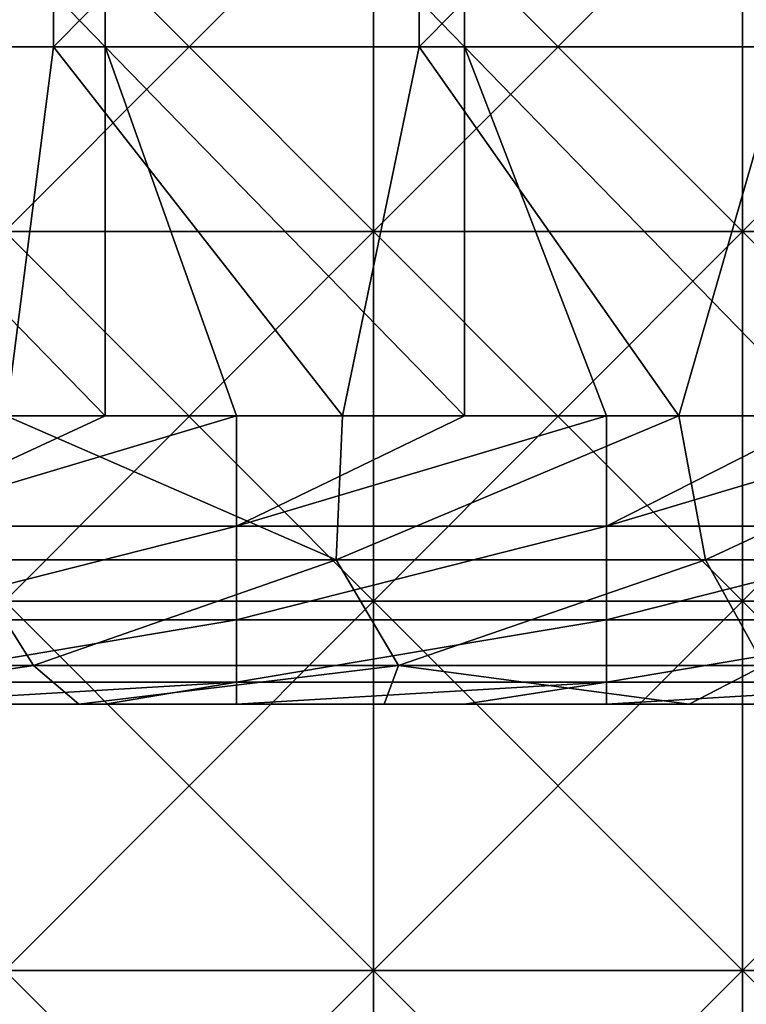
# Model space of a CAD drawing. Header units: inches. Extents: x -4.75 to 4.5, y 0 to 1.88.
# Tile 190 of 256: x -0.16 to 0, y 0.43 to 0.65. Entities that reach past the tile are written whole.
import ezdxf

# ---------------------------------------------------------------- set-up
doc = ezdxf.new("R2010")
doc.units = ezdxf.units.IN
doc.header["$LTSCALE"] = 101.851852
doc.header["$MEASUREMENT"] = 0
for name, color, linetype in [('10', 7, 'CONTINUOUS'), ('11', 7, 'CONTINUOUS'), ('12', 7, 'CONTINUOUS'), ('147', 7, 'CONTINUOUS'), ('153', 7, 'CONTINUOUS'), ('20', 7, 'CONTINUOUS')]:
    doc.layers.add(name, color=color, linetype=linetype)

msp = doc.modelspace()

# ---------------------------------------------------------------- linework, layer by layer
at = {"layer": '10', "color": 13, "linetype": 'Continuous', "true_color": 0xd67263}
for points in [[(-0.23576, 0.5, 1.93572), (-0.19263, 0.5, 2.0158), (-0.1571, 0.5, 1.93572), (-0.23576, 0.5, 1.93572)], [(-0.23576, 0.5, 1.93572), (-0.1571, 0.5, 1.93572), (-0.1996, 0.5, 1.85564), (-0.23576, 0.5, 1.93572)], [(-0.15707, 0.5, 2.33612), (-0.19614, 0.5, 2.25604), (-0.23572, 0.5, 2.33612), (-0.15707, 0.5, 2.33612)], [(-0.15707, 0.5, 2.33612), (-0.23572, 0.5, 2.33612), (-0.19539, 0.5, 2.4162), (-0.15707, 0.5, 2.33612)], [(-0.15683, 0.5, 2.09588), (-0.19263, 0.5, 2.0158), (-0.23521, 0.5, 2.09588), (-0.15683, 0.5, 2.09588)], [(-0.15683, 0.5, 2.09588), (-0.23521, 0.5, 2.09588), (-0.1986, 0.5, 2.17596), (-0.15683, 0.5, 2.09588)], [(-0.15593, 0.5, 2.65644), (-0.19587, 0.5, 2.57636), (-0.23386, 0.5, 2.65644), (-0.15593, 0.5, 2.65644)], [(-0.15593, 0.5, 2.65644), (-0.23386, 0.5, 2.65644), (-0.19622, 0.5, 2.73652), (-0.15593, 0.5, 2.65644)], [(-0.19512, 0.5, 1.45524), (-0.23333, 0.5, 1.53532), (-0.15555, 0.5, 1.53532), (-0.19512, 0.5, 1.45524)], [(-0.23333, 0.5, 1.53532), (-0.23321, 0.5, 1.6154), (-0.15555, 0.5, 1.53532), (-0.23333, 0.5, 1.53532)], [(-0.15548, 0.5, 1.6154), (-0.23321, 0.5, 1.6154), (-0.19701, 0.5, 1.69548), (-0.15548, 0.5, 1.6154)], [(-0.23321, 0.5, 1.6154), (-0.15548, 0.5, 1.6154), (-0.15555, 0.5, 1.53532), (-0.23321, 0.5, 1.6154)], [(-0.14466, 0.5, 2.81275), (-0.19622, 0.5, 2.73652), (-0.21075, 0.5, 2.80857), (-0.14466, 0.5, 2.81275)], [(-0.1571, 0.5, 1.93572), (-0.11966, 0.5, 1.85564), (-0.1996, 0.5, 1.85564), (-0.1571, 0.5, 1.93572)], [(-0.11966, 0.5, 1.85564), (-0.19843, 0.5, 1.77556), (-0.1996, 0.5, 1.85564), (-0.11966, 0.5, 1.85564)], [(-0.19893, 0.5, 0.89468), (-0.19175, 0.5, 0.955), (-0.12101, 0.5, 0.97476), (-0.19893, 0.5, 0.89468)], [(-0.11923, 0.5, 0.89468), (-0.19893, 0.5, 0.89468), (-0.12101, 0.5, 0.97476), (-0.11923, 0.5, 0.89468)], [(-0.19893, 0.5, 0.89468), (-0.11923, 0.5, 0.89468), (-0.15888, 0.5, 0.8146), (-0.19893, 0.5, 0.89468)], [(-0.11941, 0.5, 0.65444), (-0.19876, 0.5, 0.57436), (-0.19879, 0.5, 0.65444), (-0.11941, 0.5, 0.65444)], [(-0.11941, 0.5, 0.65444), (-0.19879, 0.5, 0.65444), (-0.15961, 0.5, 0.73452), (-0.11941, 0.5, 0.65444)], [(-0.1189, 0.5, 0.57436), (-0.1579, 0.5, 0.49428), (-0.19876, 0.5, 0.57436), (-0.1189, 0.5, 0.57436)], [(-0.1189, 0.5, 0.57436), (-0.19876, 0.5, 0.57436), (-0.11941, 0.5, 0.65444), (-0.1189, 0.5, 0.57436)], [(-0.11914, 0.5, 2.17596), (-0.15683, 0.5, 2.09588), (-0.1986, 0.5, 2.17596), (-0.11914, 0.5, 2.17596)], [(-0.11914, 0.5, 2.17596), (-0.1986, 0.5, 2.17596), (-0.19614, 0.5, 2.25604), (-0.11914, 0.5, 2.17596)], [(-0.11894, 0.5, 1.77556), (-0.19701, 0.5, 1.69548), (-0.19843, 0.5, 1.77556), (-0.11894, 0.5, 1.77556)], [(-0.11894, 0.5, 1.77556), (-0.19843, 0.5, 1.77556), (-0.11966, 0.5, 1.85564), (-0.11894, 0.5, 1.77556)], [(-0.15787, 0.5, 1.05484), (-0.19777, 0.5, 1.13492), (-0.11866, 0.5, 1.13492), (-0.15787, 0.5, 1.05484)], [(-0.19777, 0.5, 1.13492), (-0.15817, 0.5, 1.215), (-0.11866, 0.5, 1.13492), (-0.19777, 0.5, 1.13492)], [(-0.1184, 0.5, 2.49628), (-0.19539, 0.5, 2.4162), (-0.19742, 0.5, 2.49628), (-0.1184, 0.5, 2.49628)], [(-0.1184, 0.5, 2.49628), (-0.19742, 0.5, 2.49628), (-0.19587, 0.5, 2.57636), (-0.1184, 0.5, 2.49628)], [(-0.11811, 0.5, 1.69548), (-0.15548, 0.5, 1.6154), (-0.19701, 0.5, 1.69548), (-0.11811, 0.5, 1.69548)], [(-0.11811, 0.5, 1.69548), (-0.19701, 0.5, 1.69548), (-0.11894, 0.5, 1.77556), (-0.11811, 0.5, 1.69548)], [(-0.19635, 0.5, 1.29508), (-0.19365, 0.5, 1.37516), (-0.11781, 0.5, 1.29508), (-0.19635, 0.5, 1.29508)], [(-0.19635, 0.5, 1.29508), (-0.11781, 0.5, 1.29508), (-0.15817, 0.5, 1.215), (-0.19635, 0.5, 1.29508)], [(-0.11787, 0.5, 2.73652), (-0.15593, 0.5, 2.65644), (-0.19622, 0.5, 2.73652), (-0.11787, 0.5, 2.73652)], [(-0.11787, 0.5, 2.73652), (-0.19622, 0.5, 2.73652), (-0.14466, 0.5, 2.81275), (-0.11787, 0.5, 2.73652)], [(-0.12101, 0.5, 0.97476), (-0.19175, 0.5, 0.955), (-0.19618, 0.5, 0.97632), (-0.12101, 0.5, 0.97476)], [(-0.12101, 0.5, 0.97476), (-0.19618, 0.5, 0.97632), (-0.15787, 0.5, 1.05484), (-0.12101, 0.5, 0.97476)], [(-0.11773, 0.5, 2.25604), (-0.11914, 0.5, 2.17596), (-0.19614, 0.5, 2.25604), (-0.11773, 0.5, 2.25604)], [(-0.11773, 0.5, 2.25604), (-0.19614, 0.5, 2.25604), (-0.15707, 0.5, 2.33612), (-0.11773, 0.5, 2.25604)], [(-0.11742, 0.5, 2.57636), (-0.1184, 0.5, 2.49628), (-0.19587, 0.5, 2.57636), (-0.11742, 0.5, 2.57636)], [(-0.11742, 0.5, 2.57636), (-0.19587, 0.5, 2.57636), (-0.15593, 0.5, 2.65644), (-0.11742, 0.5, 2.57636)], [(-0.11719, 0.5, 2.4162), (-0.15707, 0.5, 2.33612), (-0.19539, 0.5, 2.4162), (-0.11719, 0.5, 2.4162)], [(-0.11719, 0.5, 2.4162), (-0.19539, 0.5, 2.4162), (-0.1184, 0.5, 2.49628), (-0.11719, 0.5, 2.4162)], [(-0.11707, 0.5, 1.45524), (-0.19365, 0.5, 1.37516), (-0.19512, 0.5, 1.45524), (-0.11707, 0.5, 1.45524)], [(-0.11707, 0.5, 1.45524), (-0.19512, 0.5, 1.45524), (-0.15555, 0.5, 1.53532), (-0.11707, 0.5, 1.45524)], [(-0.11619, 0.5, 1.37516), (-0.19365, 0.5, 1.37516), (-0.11707, 0.5, 1.45524), (-0.11619, 0.5, 1.37516)], [(-0.19365, 0.5, 1.37516), (-0.11619, 0.5, 1.37516), (-0.11781, 0.5, 1.29508), (-0.19365, 0.5, 1.37516)], [(-0.11265, 0.5, 2.0158), (-0.19263, 0.5, 2.0158), (-0.15683, 0.5, 2.09588), (-0.11265, 0.5, 2.0158)], [(-0.19263, 0.5, 2.0158), (-0.11265, 0.5, 2.0158), (-0.1571, 0.5, 1.93572), (-0.19263, 0.5, 2.0158)], [(-0.139, 0.5, 0.3125), (-0.19058, 0.5, 0.3125), (-0.16059, 0.5, 0.33412), (-0.139, 0.5, 0.3125)], [(-0.08075, 0.5, 0.33412), (-0.139, 0.5, 0.3125), (-0.16059, 0.5, 0.33412), (-0.08075, 0.5, 0.33412)], [(-0.08075, 0.5, 0.33412), (-0.16059, 0.5, 0.33412), (-0.15924, 0.5, 0.4142), (-0.08075, 0.5, 0.33412)], [(-0.07966, 0.5, 0.73452), (-0.11941, 0.5, 0.65444), (-0.15961, 0.5, 0.73452), (-0.07966, 0.5, 0.73452)], [(-0.07966, 0.5, 0.73452), (-0.15961, 0.5, 0.73452), (-0.15888, 0.5, 0.8146), (-0.07966, 0.5, 0.73452)], [(-0.07978, 0.5, 0.4142), (-0.08075, 0.5, 0.33412), (-0.15924, 0.5, 0.4142), (-0.07978, 0.5, 0.4142)], [(-0.07978, 0.5, 0.4142), (-0.15924, 0.5, 0.4142), (-0.1579, 0.5, 0.49428), (-0.07978, 0.5, 0.4142)], [(-0.11923, 0.5, 0.89468), (-0.07961, 0.5, 0.8146), (-0.15888, 0.5, 0.8146), (-0.11923, 0.5, 0.89468)], [(-0.07961, 0.5, 0.8146), (-0.07966, 0.5, 0.73452), (-0.15888, 0.5, 0.8146), (-0.07961, 0.5, 0.8146)], [(-0.15817, 0.5, 1.215), (-0.11781, 0.5, 1.29508), (-0.07908, 0.5, 1.215), (-0.15817, 0.5, 1.215)], [(-0.15817, 0.5, 1.215), (-0.07908, 0.5, 1.215), (-0.11866, 0.5, 1.13492), (-0.15817, 0.5, 1.215)], [(-0.0788, 0.5, 0.49428), (-0.07978, 0.5, 0.4142), (-0.1579, 0.5, 0.49428), (-0.0788, 0.5, 0.49428)], [(-0.0788, 0.5, 0.49428), (-0.1579, 0.5, 0.49428), (-0.1189, 0.5, 0.57436), (-0.0788, 0.5, 0.49428)], [(-0.07875, 0.5, 1.05484), (-0.12101, 0.5, 0.97476), (-0.15787, 0.5, 1.05484), (-0.07875, 0.5, 1.05484)], [(-0.07875, 0.5, 1.05484), (-0.15787, 0.5, 1.05484), (-0.11866, 0.5, 1.13492), (-0.07875, 0.5, 1.05484)], [(-0.1571, 0.5, 1.93572), (-0.11265, 0.5, 2.0158), (-0.07843, 0.5, 1.93572), (-0.1571, 0.5, 1.93572)], [(-0.1571, 0.5, 1.93572), (-0.07843, 0.5, 1.93572), (-0.11966, 0.5, 1.85564), (-0.1571, 0.5, 1.93572)], [(-0.07843, 0.5, 2.33612), (-0.11773, 0.5, 2.25604), (-0.15707, 0.5, 2.33612), (-0.07843, 0.5, 2.33612)], [(-0.07843, 0.5, 2.33612), (-0.15707, 0.5, 2.33612), (-0.11719, 0.5, 2.4162), (-0.07843, 0.5, 2.33612)], [(-0.07845, 0.5, 2.09588), (-0.11265, 0.5, 2.0158), (-0.15683, 0.5, 2.09588), (-0.07845, 0.5, 2.09588)], [(-0.07845, 0.5, 2.09588), (-0.15683, 0.5, 2.09588), (-0.11914, 0.5, 2.17596), (-0.07845, 0.5, 2.09588)], [(-0.07799, 0.5, 2.65644), (-0.11742, 0.5, 2.57636), (-0.15593, 0.5, 2.65644), (-0.07799, 0.5, 2.65644)], [(-0.07799, 0.5, 2.65644), (-0.15593, 0.5, 2.65644), (-0.11787, 0.5, 2.73652), (-0.07799, 0.5, 2.65644)], [(-0.11707, 0.5, 1.45524), (-0.15555, 0.5, 1.53532), (-0.07778, 0.5, 1.53532), (-0.11707, 0.5, 1.45524)], [(-0.15555, 0.5, 1.53532), (-0.15548, 0.5, 1.6154), (-0.07778, 0.5, 1.53532), (-0.15555, 0.5, 1.53532)], [(-0.07774, 0.5, 1.6154), (-0.15548, 0.5, 1.6154), (-0.11811, 0.5, 1.69548), (-0.07774, 0.5, 1.6154)], [(-0.15548, 0.5, 1.6154), (-0.07774, 0.5, 1.6154), (-0.07778, 0.5, 1.53532), (-0.15548, 0.5, 1.6154)], [(-0.07854, 0.5, 2.81539), (-0.11787, 0.5, 2.73652), (-0.14466, 0.5, 2.81275), (-0.07854, 0.5, 2.81539)], [(-0.1105, 0.5, 0.3125), (-0.139, 0.5, 0.3125), (-0.08075, 0.5, 0.33412), (-0.1105, 0.5, 0.3125)], [(-0.04209, 0.5, 0.97476), (-0.11923, 0.5, 0.89468), (-0.12101, 0.5, 0.97476), (-0.04209, 0.5, 0.97476)], [(-0.04209, 0.5, 0.97476), (-0.12101, 0.5, 0.97476), (-0.07875, 0.5, 1.05484), (-0.04209, 0.5, 0.97476)], [(-0.07843, 0.5, 1.93572), (-0.03972, 0.5, 1.85564), (-0.11966, 0.5, 1.85564), (-0.07843, 0.5, 1.93572)], [(-0.03972, 0.5, 1.85564), (-0.11894, 0.5, 1.77556), (-0.11966, 0.5, 1.85564), (-0.03972, 0.5, 1.85564)], [(-0.04003, 0.5, 0.65444), (-0.1189, 0.5, 0.57436), (-0.11941, 0.5, 0.65444), (-0.04003, 0.5, 0.65444)], [(-0.04003, 0.5, 0.65444), (-0.11941, 0.5, 0.65444), (-0.07966, 0.5, 0.73452), (-0.04003, 0.5, 0.65444)], [(-0.03954, 0.5, 0.89468), (-0.11923, 0.5, 0.89468), (-0.04209, 0.5, 0.97476), (-0.03954, 0.5, 0.89468)], [(-0.11923, 0.5, 0.89468), (-0.03954, 0.5, 0.89468), (-0.07961, 0.5, 0.8146), (-0.11923, 0.5, 0.89468)], [(-0.03968, 0.5, 2.17596), (-0.07845, 0.5, 2.09588), (-0.11914, 0.5, 2.17596), (-0.03968, 0.5, 2.17596)], [(-0.03968, 0.5, 2.17596), (-0.11914, 0.5, 2.17596), (-0.11773, 0.5, 2.25604), (-0.03968, 0.5, 2.17596)], [(-0.03945, 0.5, 1.77556), (-0.11811, 0.5, 1.69548), (-0.11894, 0.5, 1.77556), (-0.03945, 0.5, 1.77556)], [(-0.03945, 0.5, 1.77556), (-0.11894, 0.5, 1.77556), (-0.03972, 0.5, 1.85564), (-0.03945, 0.5, 1.77556)], [(-0.03904, 0.5, 0.57436), (-0.0788, 0.5, 0.49428), (-0.1189, 0.5, 0.57436), (-0.03904, 0.5, 0.57436)], [(-0.03904, 0.5, 0.57436), (-0.1189, 0.5, 0.57436), (-0.04003, 0.5, 0.65444), (-0.03904, 0.5, 0.57436)], [(-0.07875, 0.5, 1.05484), (-0.11866, 0.5, 1.13492), (-0.03955, 0.5, 1.13492), (-0.07875, 0.5, 1.05484)], [(-0.11866, 0.5, 1.13492), (-0.07908, 0.5, 1.215), (-0.03955, 0.5, 1.13492), (-0.11866, 0.5, 1.13492)], [(-0.03938, 0.5, 2.49628), (-0.11719, 0.5, 2.4162), (-0.1184, 0.5, 2.49628), (-0.03938, 0.5, 2.49628)], [(-0.03938, 0.5, 2.49628), (-0.1184, 0.5, 2.49628), (-0.11742, 0.5, 2.57636), (-0.03938, 0.5, 2.49628)], [(-0.03921, 0.5, 1.69548), (-0.07774, 0.5, 1.6154), (-0.11811, 0.5, 1.69548), (-0.03921, 0.5, 1.69548)], [(-0.03921, 0.5, 1.69548), (-0.11811, 0.5, 1.69548), (-0.03945, 0.5, 1.77556), (-0.03921, 0.5, 1.69548)], [(-0.03953, 0.5, 2.73652), (-0.07799, 0.5, 2.65644), (-0.11787, 0.5, 2.73652), (-0.03953, 0.5, 2.73652)], [(-0.03953, 0.5, 2.73652), (-0.11787, 0.5, 2.73652), (-0.07854, 0.5, 2.81539), (-0.03953, 0.5, 2.73652)], [(-0.11781, 0.5, 1.29508), (-0.11619, 0.5, 1.37516), (-0.03927, 0.5, 1.29508), (-0.11781, 0.5, 1.29508)], [(-0.11781, 0.5, 1.29508), (-0.03927, 0.5, 1.29508), (-0.07908, 0.5, 1.215), (-0.11781, 0.5, 1.29508)], [(-0.03933, 0.5, 2.25604), (-0.03968, 0.5, 2.17596), (-0.11773, 0.5, 2.25604), (-0.03933, 0.5, 2.25604)], [(-0.03933, 0.5, 2.25604), (-0.11773, 0.5, 2.25604), (-0.07843, 0.5, 2.33612), (-0.03933, 0.5, 2.25604)], [(-0.03897, 0.5, 2.57636), (-0.03938, 0.5, 2.49628), (-0.11742, 0.5, 2.57636), (-0.03897, 0.5, 2.57636)], [(-0.03897, 0.5, 2.57636), (-0.11742, 0.5, 2.57636), (-0.07799, 0.5, 2.65644), (-0.03897, 0.5, 2.57636)], [(-0.03898, 0.5, 2.4162), (-0.07843, 0.5, 2.33612), (-0.11719, 0.5, 2.4162), (-0.03898, 0.5, 2.4162)], [(-0.03898, 0.5, 2.4162), (-0.11719, 0.5, 2.4162), (-0.03938, 0.5, 2.49628), (-0.03898, 0.5, 2.4162)], [(-0.03902, 0.5, 1.45524), (-0.11619, 0.5, 1.37516), (-0.11707, 0.5, 1.45524), (-0.03902, 0.5, 1.45524)], [(-0.03902, 0.5, 1.45524), (-0.11707, 0.5, 1.45524), (-0.07778, 0.5, 1.53532), (-0.03902, 0.5, 1.45524)], [(-0.03873, 0.5, 1.37516), (-0.11619, 0.5, 1.37516), (-0.03902, 0.5, 1.45524), (-0.03873, 0.5, 1.37516)], [(-0.11619, 0.5, 1.37516), (-0.03873, 0.5, 1.37516), (-0.03927, 0.5, 1.29508), (-0.11619, 0.5, 1.37516)], [(-0.03268, 0.5, 2.0158), (-0.11265, 0.5, 2.0158), (-0.07845, 0.5, 2.09588), (-0.03268, 0.5, 2.0158)], [(-0.11265, 0.5, 2.0158), (-0.03268, 0.5, 2.0158), (-0.07843, 0.5, 1.93572), (-0.11265, 0.5, 2.0158)], [(-0.06116, 0.5, 0.3125), (-0.1105, 0.5, 0.3125), (-0.08075, 0.5, 0.33412), (-0.06116, 0.5, 0.3125)], [(-0.00091, 0.5, 0.33412), (-0.06116, 0.5, 0.3125), (-0.08075, 0.5, 0.33412), (-0.00091, 0.5, 0.33412)], [(-0.00091, 0.5, 0.33412), (-0.08075, 0.5, 0.33412), (-0.07978, 0.5, 0.4142), (-0.00091, 0.5, 0.33412)], [(-0.00031, 0.5, 0.4142), (-0.00091, 0.5, 0.33412), (-0.07978, 0.5, 0.4142), (-0.00031, 0.5, 0.4142)], [(-0.00031, 0.5, 0.4142), (-0.07978, 0.5, 0.4142), (-0.0788, 0.5, 0.49428), (-0.00031, 0.5, 0.4142)], [(0.00028, 0.5, 0.73452), (-0.04003, 0.5, 0.65444), (-0.07966, 0.5, 0.73452), (0.00028, 0.5, 0.73452)], [(0.00028, 0.5, 0.73452), (-0.07966, 0.5, 0.73452), (-0.00034, 0.5, 0.8146), (0.00028, 0.5, 0.73452)], [(-0.00034, 0.5, 0.8146), (-0.07966, 0.5, 0.73452), (-0.07961, 0.5, 0.8146), (-0.00034, 0.5, 0.8146)], [(-0.03954, 0.5, 0.89468), (-0.00034, 0.5, 0.8146), (-0.07961, 0.5, 0.8146), (-0.03954, 0.5, 0.89468)], [(-0.07908, 0.5, 1.215), (-0.03927, 0.5, 1.29508), (0, 0.5, 1.215), (-0.07908, 0.5, 1.215)], [(-0.07908, 0.5, 1.215), (0, 0.5, 1.215), (-0.03955, 0.5, 1.13492), (-0.07908, 0.5, 1.215)], [(0.00029, 0.5, 0.49428), (-0.00031, 0.5, 0.4142), (-0.0788, 0.5, 0.49428), (0.00029, 0.5, 0.49428)], [(0.00029, 0.5, 0.49428), (-0.0788, 0.5, 0.49428), (-0.03904, 0.5, 0.57436), (0.00029, 0.5, 0.49428)], [(0.00036, 0.5, 1.05484), (-0.04209, 0.5, 0.97476), (-0.07875, 0.5, 1.05484), (0.00036, 0.5, 1.05484)], [(0.00036, 0.5, 1.05484), (-0.07875, 0.5, 1.05484), (-0.03955, 0.5, 1.13492), (0.00036, 0.5, 1.05484)], [(-0.01249, 0.5, 2.81647), (-0.03953, 0.5, 2.73652), (-0.07854, 0.5, 2.81539), (-0.01249, 0.5, 2.81647)], [(-0.00006, 0.5, 2.09588), (-0.03268, 0.5, 2.0158), (-0.07845, 0.5, 2.09588), (-0.00006, 0.5, 2.09588)], [(-0.00006, 0.5, 2.09588), (-0.07845, 0.5, 2.09588), (-0.03968, 0.5, 2.17596), (-0.00006, 0.5, 2.09588)], [(-0.07843, 0.5, 1.93572), (-0.03268, 0.5, 2.0158), (0.00024, 0.5, 1.93572), (-0.07843, 0.5, 1.93572)], [(-0.07843, 0.5, 1.93572), (0.00024, 0.5, 1.93572), (-0.03972, 0.5, 1.85564), (-0.07843, 0.5, 1.93572)], [(0.00022, 0.5, 2.33612), (-0.03933, 0.5, 2.25604), (-0.07843, 0.5, 2.33612), (0.00022, 0.5, 2.33612)], [(0.00022, 0.5, 2.33612), (-0.07843, 0.5, 2.33612), (-0.03898, 0.5, 2.4162), (0.00022, 0.5, 2.33612)], [(-0.00006, 0.5, 2.65644), (-0.03897, 0.5, 2.57636), (-0.07799, 0.5, 2.65644), (-0.00006, 0.5, 2.65644)], [(-0.00006, 0.5, 2.65644), (-0.07799, 0.5, 2.65644), (-0.03953, 0.5, 2.73652), (-0.00006, 0.5, 2.65644)], [(-0.03902, 0.5, 1.45524), (-0.07778, 0.5, 1.53532), (0, 0.5, 1.53532), (-0.03902, 0.5, 1.45524)], [(-0.07774, 0.5, 1.6154), (0, 0.5, 1.6154), (-0.07778, 0.5, 1.53532), (-0.07774, 0.5, 1.6154)], [(-0.07778, 0.5, 1.53532), (0, 0.5, 1.6154), (0, 0.5, 1.53532), (-0.07778, 0.5, 1.53532)], [(0, 0.5, 1.6154), (-0.07774, 0.5, 1.6154), (-0.03921, 0.5, 1.69548), (0, 0.5, 1.6154)], [(-0.03042, 0.5, 0.3125), (-0.06116, 0.5, 0.3125), (-0.00091, 0.5, 0.33412), (-0.03042, 0.5, 0.3125)], [(0.03683, 0.5, 0.97476), (-0.03954, 0.5, 0.89468), (-0.04209, 0.5, 0.97476), (0.03683, 0.5, 0.97476)], [(0.03683, 0.5, 0.97476), (-0.04209, 0.5, 0.97476), (0.00036, 0.5, 1.05484), (0.03683, 0.5, 0.97476)], [(0.03935, 0.5, 0.65444), (-0.03904, 0.5, 0.57436), (-0.04003, 0.5, 0.65444), (0.03935, 0.5, 0.65444)], [(0.03935, 0.5, 0.65444), (-0.04003, 0.5, 0.65444), (0.00028, 0.5, 0.73452), (0.03935, 0.5, 0.65444)], [(0.00024, 0.5, 1.93572), (0.04021, 0.5, 1.85564), (-0.03972, 0.5, 1.85564), (0.00024, 0.5, 1.93572)], [(0.04021, 0.5, 1.85564), (-0.03945, 0.5, 1.77556), (-0.03972, 0.5, 1.85564), (0.04021, 0.5, 1.85564)], [(0.03978, 0.5, 2.17596), (-0.00006, 0.5, 2.09588), (-0.03968, 0.5, 2.17596), (0.03978, 0.5, 2.17596)], [(0.03978, 0.5, 2.17596), (-0.03968, 0.5, 2.17596), (0.03908, 0.5, 2.25604), (0.03978, 0.5, 2.17596)], [(0.03908, 0.5, 2.25604), (-0.03968, 0.5, 2.17596), (-0.03933, 0.5, 2.25604), (0.03908, 0.5, 2.25604)], [(0.00036, 0.5, 1.05484), (-0.03955, 0.5, 1.13492), (0.03956, 0.5, 1.13492), (0.00036, 0.5, 1.05484)], [(-0.03955, 0.5, 1.13492), (0, 0.5, 1.215), (0.03956, 0.5, 1.13492), (-0.03955, 0.5, 1.13492)], [(0.04015, 0.5, 0.89468), (-0.03954, 0.5, 0.89468), (0.03683, 0.5, 0.97476), (0.04015, 0.5, 0.89468)], [(-0.03954, 0.5, 0.89468), (0.04015, 0.5, 0.89468), (-0.00034, 0.5, 0.8146), (-0.03954, 0.5, 0.89468)], [(0.03881, 0.5, 2.73652), (-0.00006, 0.5, 2.65644), (-0.03953, 0.5, 2.73652), (0.03881, 0.5, 2.73652)], [(0.03881, 0.5, 2.73652), (-0.03953, 0.5, 2.73652), (-0.01249, 0.5, 2.81647), (0.03881, 0.5, 2.73652)], [(0.04004, 0.5, 1.77556), (-0.03921, 0.5, 1.69548), (-0.03945, 0.5, 1.77556), (0.04004, 0.5, 1.77556)], [(0.04004, 0.5, 1.77556), (-0.03945, 0.5, 1.77556), (0.04021, 0.5, 1.85564), (0.04004, 0.5, 1.77556)], [(0.03964, 0.5, 2.49628), (-0.03898, 0.5, 2.4162), (-0.03938, 0.5, 2.49628), (0.03964, 0.5, 2.49628)], [(0.03964, 0.5, 2.49628), (-0.03938, 0.5, 2.49628), (0.03947, 0.5, 2.57636), (0.03964, 0.5, 2.49628)], [(0.03947, 0.5, 2.57636), (-0.03938, 0.5, 2.49628), (-0.03897, 0.5, 2.57636), (0.03947, 0.5, 2.57636)], [(0.03908, 0.5, 2.25604), (-0.03933, 0.5, 2.25604), (0.00022, 0.5, 2.33612), (0.03908, 0.5, 2.25604)], [(-0.03873, 0.5, 1.37516), (0.03873, 0.5, 1.37516), (-0.03927, 0.5, 1.29508), (-0.03873, 0.5, 1.37516)], [(-0.03927, 0.5, 1.29508), (0.03873, 0.5, 1.37516), (0.03927, 0.5, 1.29508), (-0.03927, 0.5, 1.29508)], [(-0.03927, 0.5, 1.29508), (0.03927, 0.5, 1.29508), (0, 0.5, 1.215), (-0.03927, 0.5, 1.29508)], [(0.03969, 0.5, 1.69548), (0, 0.5, 1.6154), (-0.03921, 0.5, 1.69548), (0.03969, 0.5, 1.69548)], [(0.03969, 0.5, 1.69548), (-0.03921, 0.5, 1.69548), (0.04004, 0.5, 1.77556), (0.03969, 0.5, 1.69548)], [(0.04082, 0.5, 0.57436), (0.00029, 0.5, 0.49428), (-0.03904, 0.5, 0.57436), (0.04082, 0.5, 0.57436)], [(0.04082, 0.5, 0.57436), (-0.03904, 0.5, 0.57436), (0.03935, 0.5, 0.65444), (0.04082, 0.5, 0.57436)], [(0.03902, 0.5, 1.45524), (-0.03873, 0.5, 1.37516), (-0.03902, 0.5, 1.45524), (0.03902, 0.5, 1.45524)], [(0.03902, 0.5, 1.45524), (-0.03902, 0.5, 1.45524), (0, 0.5, 1.53532), (0.03902, 0.5, 1.45524)], [(0.03923, 0.5, 2.4162), (0.00022, 0.5, 2.33612), (-0.03898, 0.5, 2.4162), (0.03923, 0.5, 2.4162)], [(0.03923, 0.5, 2.4162), (-0.03898, 0.5, 2.4162), (0.03964, 0.5, 2.49628), (0.03923, 0.5, 2.4162)], [(0.03947, 0.5, 2.57636), (-0.03897, 0.5, 2.57636), (-0.00006, 0.5, 2.65644), (0.03947, 0.5, 2.57636)], [(0.03873, 0.5, 1.37516), (-0.03873, 0.5, 1.37516), (0.03902, 0.5, 1.45524), (0.03873, 0.5, 1.37516)], [(0.0473, 0.5, 2.0158), (-0.03268, 0.5, 2.0158), (-0.00006, 0.5, 2.09588), (0.0473, 0.5, 2.0158)], [(-0.03268, 0.5, 2.0158), (0.0473, 0.5, 2.0158), (0.00024, 0.5, 1.93572), (-0.03268, 0.5, 2.0158)], [(0.01667, 0.5, 0.3125), (-0.03042, 0.5, 0.3125), (-0.00091, 0.5, 0.33412), (0.01667, 0.5, 0.3125)], [(0.05343, 0.5, 2.81599), (0.03881, 0.5, 2.73652), (-0.01249, 0.5, 2.81647), (0.05343, 0.5, 2.81599)], [(0.07893, 0.5, 0.33412), (0.01667, 0.5, 0.3125), (-0.00091, 0.5, 0.33412), (0.07893, 0.5, 0.33412)], [(0.07893, 0.5, 0.33412), (-0.00091, 0.5, 0.33412), (-0.00031, 0.5, 0.4142), (0.07893, 0.5, 0.33412)], [(0.04015, 0.5, 0.89468), (0.07894, 0.5, 0.8146), (-0.00034, 0.5, 0.8146), (0.04015, 0.5, 0.89468)], [(0.07894, 0.5, 0.8146), (0.00028, 0.5, 0.73452), (-0.00034, 0.5, 0.8146), (0.07894, 0.5, 0.8146)], [(0.07916, 0.5, 0.4142), (0.07893, 0.5, 0.33412), (-0.00031, 0.5, 0.4142), (0.07916, 0.5, 0.4142)], [(0.07916, 0.5, 0.4142), (-0.00031, 0.5, 0.4142), (0.00029, 0.5, 0.49428), (0.07916, 0.5, 0.4142)]]:
    msp.add_3dface(points, dxfattribs=at)
at = {"layer": '11', "color": 13, "linetype": 'Continuous', "true_color": 0xd67263}
for points in [[(-0.15015, 0.6425, 2.87508), (-0.22924, 0.6425, 2.86986), (-0.15015, 0.72258, 2.87508), (-0.15015, 0.6425, 2.87508)], [(-0.15015, 0.72258, 2.87508), (-0.22924, 0.6425, 2.86986), (-0.22924, 0.72258, 2.86986), (-0.15015, 0.72258, 2.87508)], [(-0.07095, 0.6425, 2.87813), (-0.15015, 0.6425, 2.87508), (-0.07095, 0.72258, 2.87813), (-0.07095, 0.6425, 2.87813)], [(-0.07095, 0.72258, 2.87813), (-0.15015, 0.6425, 2.87508), (-0.15015, 0.72258, 2.87508), (-0.07095, 0.72258, 2.87813)], [(0.00831, 0.6425, 2.87899), (-0.07095, 0.6425, 2.87813), (0.00831, 0.72258, 2.87899), (0.00831, 0.6425, 2.87899)], [(0.00831, 0.72258, 2.87899), (-0.07095, 0.6425, 2.87813), (-0.07095, 0.72258, 2.87813), (0.00831, 0.72258, 2.87899)], [(-0.15015, 0.6425, 2.87508), (-0.16042, 0.5625, 2.87453), (-0.22924, 0.6425, 2.86986), (-0.15015, 0.6425, 2.87508)], [(-0.0876, 0.5625, 2.87767), (-0.16042, 0.5625, 2.87453), (-0.15015, 0.6425, 2.87508), (-0.0876, 0.5625, 2.87767)], [(-0.07095, 0.6425, 2.87813), (-0.0876, 0.5625, 2.87767), (-0.15015, 0.6425, 2.87508), (-0.07095, 0.6425, 2.87813)], [(-0.01473, 0.5625, 2.87896), (-0.0876, 0.5625, 2.87767), (-0.07095, 0.6425, 2.87813), (-0.01473, 0.5625, 2.87896)], [(0.00831, 0.6425, 2.87899), (-0.01473, 0.5625, 2.87896), (-0.07095, 0.6425, 2.87813), (0.00831, 0.6425, 2.87899)], [(0.05816, 0.5625, 2.87841), (-0.01473, 0.5625, 2.87896), (0.00831, 0.6425, 2.87899), (0.05816, 0.5625, 2.87841)]]:
    msp.add_3dface(points, dxfattribs=at)
at = {"layer": '12', "color": 13, "linetype": 'Continuous', "true_color": 0xd67263}
for points in [[(-0.08085, 0.68254, 3.56158), (-0.16073, 0.68254, 3.55887), (-0.08085, 0.60246, 3.56158), (-0.08085, 0.68254, 3.56158)], [(-0.08085, 0.60246, 3.56158), (-0.16073, 0.68254, 3.55887), (-0.16073, 0.60246, 3.55887), (-0.08085, 0.60246, 3.56158)], [(-0.16073, 0.68254, -3.55887), (-0.08085, 0.68254, -3.56158), (-0.16073, 0.60246, -3.55887), (-0.16073, 0.68254, -3.55887)], [(-0.16073, 0.60246, -3.55887), (-0.08085, 0.68254, -3.56158), (-0.08085, 0.60246, -3.56158), (-0.16073, 0.60246, -3.55887)], [(-0.00093, 0.68254, 3.5625), (-0.08085, 0.68254, 3.56158), (-0.00093, 0.60246, 3.5625), (-0.00093, 0.68254, 3.5625)], [(-0.00093, 0.60246, 3.5625), (-0.08085, 0.68254, 3.56158), (-0.08085, 0.60246, 3.56158), (-0.00093, 0.60246, 3.5625)], [(-0.08085, 0.68254, -3.56158), (-0.00093, 0.68254, -3.5625), (-0.08085, 0.60246, -3.56158), (-0.08085, 0.68254, -3.56158)], [(-0.08085, 0.60246, -3.56158), (-0.00093, 0.68254, -3.5625), (-0.00093, 0.60246, -3.5625), (-0.08085, 0.60246, -3.56158)], [(0.07899, 0.68254, 3.56162), (-0.00093, 0.68254, 3.5625), (0.07899, 0.60246, 3.56162), (0.07899, 0.68254, 3.56162)], [(0.07899, 0.60246, 3.56162), (-0.00093, 0.68254, 3.5625), (-0.00093, 0.60246, 3.5625), (0.07899, 0.60246, 3.56162)], [(-0.00093, 0.68254, -3.5625), (0.07899, 0.68254, -3.56162), (-0.00093, 0.60246, -3.5625), (-0.00093, 0.68254, -3.5625)], [(-0.00093, 0.60246, -3.5625), (0.07899, 0.68254, -3.56162), (0.07899, 0.60246, -3.56162), (-0.00093, 0.60246, -3.5625)], [(-0.08085, 0.60246, 3.56158), (-0.16073, 0.60246, 3.55887), (-0.08085, 0.52238, 3.56158), (-0.08085, 0.60246, 3.56158)], [(-0.08085, 0.52238, 3.56158), (-0.16073, 0.60246, 3.55887), (-0.16073, 0.52238, 3.55887), (-0.08085, 0.52238, 3.56158)], [(-0.16073, 0.60246, -3.55887), (-0.08085, 0.60246, -3.56158), (-0.16073, 0.52238, -3.55887), (-0.16073, 0.60246, -3.55887)], [(-0.16073, 0.52238, -3.55887), (-0.08085, 0.60246, -3.56158), (-0.08085, 0.52238, -3.56158), (-0.16073, 0.52238, -3.55887)], [(-0.00093, 0.60246, 3.5625), (-0.08085, 0.60246, 3.56158), (-0.00093, 0.52238, 3.5625), (-0.00093, 0.60246, 3.5625)], [(-0.00093, 0.52238, 3.5625), (-0.08085, 0.60246, 3.56158), (-0.08085, 0.52238, 3.56158), (-0.00093, 0.52238, 3.5625)], [(-0.08085, 0.60246, -3.56158), (-0.00093, 0.60246, -3.5625), (-0.08085, 0.52238, -3.56158), (-0.08085, 0.60246, -3.56158)], [(-0.08085, 0.52238, -3.56158), (-0.00093, 0.60246, -3.5625), (-0.00093, 0.52238, -3.5625), (-0.08085, 0.52238, -3.56158)], [(0.07899, 0.60246, 3.56162), (-0.00093, 0.60246, 3.5625), (0.07899, 0.52238, 3.56162), (0.07899, 0.60246, 3.56162)], [(0.07899, 0.52238, 3.56162), (-0.00093, 0.60246, 3.5625), (-0.00093, 0.52238, 3.5625), (0.07899, 0.52238, 3.56162)], [(-0.00093, 0.60246, -3.5625), (0.07899, 0.60246, -3.56162), (-0.00093, 0.52238, -3.5625), (-0.00093, 0.60246, -3.5625)], [(-0.00093, 0.52238, -3.5625), (0.07899, 0.60246, -3.56162), (0.07899, 0.52238, -3.56162), (-0.00093, 0.52238, -3.5625)], [(-0.08085, 0.52238, 3.56158), (-0.16073, 0.52238, 3.55887), (-0.08085, 0.4423, 3.56158), (-0.08085, 0.52238, 3.56158)], [(-0.08085, 0.4423, 3.56158), (-0.16073, 0.52238, 3.55887), (-0.16073, 0.4423, 3.55887), (-0.08085, 0.4423, 3.56158)], [(-0.16073, 0.52238, -3.55887), (-0.08085, 0.52238, -3.56158), (-0.16073, 0.4423, -3.55887), (-0.16073, 0.52238, -3.55887)], [(-0.16073, 0.4423, -3.55887), (-0.08085, 0.52238, -3.56158), (-0.08085, 0.4423, -3.56158), (-0.16073, 0.4423, -3.55887)], [(-0.00093, 0.52238, 3.5625), (-0.08085, 0.52238, 3.56158), (-0.00093, 0.4423, 3.5625), (-0.00093, 0.52238, 3.5625)], [(-0.00093, 0.4423, 3.5625), (-0.08085, 0.52238, 3.56158), (-0.08085, 0.4423, 3.56158), (-0.00093, 0.4423, 3.5625)], [(-0.08085, 0.52238, -3.56158), (-0.00093, 0.52238, -3.5625), (-0.08085, 0.4423, -3.56158), (-0.08085, 0.52238, -3.56158)], [(-0.08085, 0.4423, -3.56158), (-0.00093, 0.52238, -3.5625), (-0.00093, 0.4423, -3.5625), (-0.08085, 0.4423, -3.56158)], [(0.07899, 0.52238, 3.56162), (-0.00093, 0.52238, 3.5625), (0.07899, 0.4423, 3.56162), (0.07899, 0.52238, 3.56162)], [(0.07899, 0.4423, 3.56162), (-0.00093, 0.52238, 3.5625), (-0.00093, 0.4423, 3.5625), (0.07899, 0.4423, 3.56162)], [(-0.00093, 0.52238, -3.5625), (0.07899, 0.52238, -3.56162), (-0.00093, 0.4423, -3.5625), (-0.00093, 0.52238, -3.5625)], [(-0.00093, 0.4423, -3.5625), (0.07899, 0.52238, -3.56162), (0.07899, 0.4423, -3.56162), (-0.00093, 0.4423, -3.5625)], [(-0.08085, 0.4423, 3.56158), (-0.16073, 0.4423, 3.55887), (-0.08085, 0.36222, 3.56158), (-0.08085, 0.4423, 3.56158)], [(-0.08085, 0.36222, 3.56158), (-0.16073, 0.4423, 3.55887), (-0.16073, 0.36222, 3.55887), (-0.08085, 0.36222, 3.56158)], [(-0.16073, 0.4423, -3.55887), (-0.08085, 0.4423, -3.56158), (-0.16073, 0.36222, -3.55887), (-0.16073, 0.4423, -3.55887)], [(-0.16073, 0.36222, -3.55887), (-0.08085, 0.4423, -3.56158), (-0.08085, 0.36222, -3.56158), (-0.16073, 0.36222, -3.55887)], [(-0.00093, 0.4423, 3.5625), (-0.08085, 0.4423, 3.56158), (-0.00093, 0.36222, 3.5625), (-0.00093, 0.4423, 3.5625)], [(-0.00093, 0.36222, 3.5625), (-0.08085, 0.4423, 3.56158), (-0.08085, 0.36222, 3.56158), (-0.00093, 0.36222, 3.5625)], [(-0.08085, 0.4423, -3.56158), (-0.00093, 0.4423, -3.5625), (-0.08085, 0.36222, -3.56158), (-0.08085, 0.4423, -3.56158)], [(-0.08085, 0.36222, -3.56158), (-0.00093, 0.4423, -3.5625), (-0.00093, 0.36222, -3.5625), (-0.08085, 0.36222, -3.56158)], [(0.07899, 0.4423, 3.56162), (-0.00093, 0.4423, 3.5625), (0.07899, 0.36222, 3.56162), (0.07899, 0.4423, 3.56162)], [(0.07899, 0.36222, 3.56162), (-0.00093, 0.4423, 3.5625), (-0.00093, 0.36222, 3.5625), (0.07899, 0.36222, 3.56162)], [(-0.00093, 0.4423, -3.5625), (0.07899, 0.4423, -3.56162), (-0.00093, 0.36222, -3.5625), (-0.00093, 0.4423, -3.5625)], [(-0.00093, 0.36222, -3.5625), (0.07899, 0.4423, -3.56162), (0.07899, 0.36222, -3.56162), (-0.00093, 0.36222, -3.5625)]]:
    msp.add_3dface(points, dxfattribs=at)
at = {"layer": '147', "color": 13, "linetype": 'Continuous', "true_color": 0xd67263}
for points in [[(-0.16042, 0.5625, 2.87453), (-0.08897, 0.53128, 2.86926), (-0.1689, 0.53128, 2.86567), (-0.16042, 0.5625, 2.87453)], [(-0.16042, 0.5625, 2.87453), (-0.0876, 0.5625, 2.87767), (-0.08897, 0.53128, 2.86926), (-0.16042, 0.5625, 2.87453)], [(-0.0876, 0.5625, 2.87767), (-0.01473, 0.5625, 2.87896), (-0.08897, 0.53128, 2.86926), (-0.0876, 0.5625, 2.87767)], [(-0.01473, 0.5625, 2.87896), (-0.00896, 0.53128, 2.87063), (-0.08897, 0.53128, 2.86926), (-0.01473, 0.5625, 2.87896)], [(-0.01473, 0.5625, 2.87896), (0.05816, 0.5625, 2.87841), (-0.00896, 0.53128, 2.87063), (-0.01473, 0.5625, 2.87896)], [(0.05816, 0.5625, 2.87841), (0.07105, 0.53128, 2.86976), (-0.00896, 0.53128, 2.87063), (0.05816, 0.5625, 2.87841)], [(-0.15449, 0.50837, 2.84356), (-0.23345, 0.50837, 2.83817), (-0.1689, 0.53128, 2.86567), (-0.15449, 0.50837, 2.84356)], [(-0.08897, 0.53128, 2.86926), (-0.15449, 0.50837, 2.84356), (-0.1689, 0.53128, 2.86567), (-0.08897, 0.53128, 2.86926)], [(-0.07542, 0.50837, 2.84675), (-0.15449, 0.50837, 2.84356), (-0.08897, 0.53128, 2.86926), (-0.07542, 0.50837, 2.84675)], [(-0.00896, 0.53128, 2.87063), (-0.07542, 0.50837, 2.84675), (-0.08897, 0.53128, 2.86926), (-0.00896, 0.53128, 2.87063)], [(0.00371, 0.50837, 2.84775), (-0.07542, 0.50837, 2.84675), (-0.00896, 0.53128, 2.87063), (0.00371, 0.50837, 2.84775)], [(0.07105, 0.53128, 2.86976), (0.00371, 0.50837, 2.84775), (-0.00896, 0.53128, 2.87063), (0.07105, 0.53128, 2.86976)], [(-0.15449, 0.50837, 2.84356), (-0.21075, 0.5, 2.80857), (-0.23345, 0.50837, 2.83817), (-0.15449, 0.50837, 2.84356)], [(-0.14466, 0.5, 2.81275), (-0.21075, 0.5, 2.80857), (-0.15449, 0.50837, 2.84356), (-0.14466, 0.5, 2.81275)], [(-0.07542, 0.50837, 2.84675), (-0.14466, 0.5, 2.81275), (-0.15449, 0.50837, 2.84356), (-0.07542, 0.50837, 2.84675)], [(-0.07854, 0.5, 2.81539), (-0.14466, 0.5, 2.81275), (-0.07542, 0.50837, 2.84675), (-0.07854, 0.5, 2.81539)], [(-0.01249, 0.5, 2.81647), (-0.07854, 0.5, 2.81539), (-0.07542, 0.50837, 2.84675), (-0.01249, 0.5, 2.81647)], [(0.00371, 0.50837, 2.84775), (-0.01249, 0.5, 2.81647), (-0.07542, 0.50837, 2.84675), (0.00371, 0.50837, 2.84775)], [(0.05343, 0.5, 2.81599), (-0.01249, 0.5, 2.81647), (0.00371, 0.50837, 2.84775), (0.05343, 0.5, 2.81599)]]:
    msp.add_3dface(points, dxfattribs=at)
at = {"layer": '153', "color": 13, "linetype": 'Continuous', "true_color": 0xd67263}
for points in [[(-0.1105, 0.5625, 0.25), (-0.139, 0.5625, 0.25), (-0.19058, 0.53858, 0.25476), (-0.1105, 0.5625, 0.25)], [(-0.1105, 0.53858, 0.25476), (-0.1105, 0.5625, 0.25), (-0.19058, 0.53858, 0.25476), (-0.1105, 0.53858, 0.25476)], [(-0.139, 0.5625, 0.25), (-0.19058, 0.5625, 0.25), (-0.19058, 0.53858, 0.25476), (-0.139, 0.5625, 0.25)], [(-0.03042, 0.5625, 0.25), (-0.06116, 0.5625, 0.25), (-0.1105, 0.53858, 0.25476), (-0.03042, 0.5625, 0.25)], [(-0.03042, 0.53858, 0.25476), (-0.03042, 0.5625, 0.25), (-0.1105, 0.53858, 0.25476), (-0.03042, 0.53858, 0.25476)], [(-0.06116, 0.5625, 0.25), (-0.1105, 0.5625, 0.25), (-0.1105, 0.53858, 0.25476), (-0.06116, 0.5625, 0.25)], [(0.04966, 0.5625, 0.25), (0.01667, 0.5625, 0.25), (-0.03042, 0.53858, 0.25476), (0.04966, 0.5625, 0.25)], [(0.04966, 0.53858, 0.25476), (0.04966, 0.5625, 0.25), (-0.03042, 0.53858, 0.25476), (0.04966, 0.53858, 0.25476)], [(0.01667, 0.5625, 0.25), (-0.03042, 0.5625, 0.25), (-0.03042, 0.53858, 0.25476), (0.01667, 0.5625, 0.25)], [(-0.1105, 0.51831, 0.26831), (-0.1105, 0.53858, 0.25476), (-0.19058, 0.51831, 0.26831), (-0.1105, 0.51831, 0.26831)], [(-0.19058, 0.51831, 0.26831), (-0.1105, 0.53858, 0.25476), (-0.19058, 0.53858, 0.25476), (-0.19058, 0.51831, 0.26831)], [(-0.03042, 0.51831, 0.26831), (-0.03042, 0.53858, 0.25476), (-0.1105, 0.51831, 0.26831), (-0.03042, 0.51831, 0.26831)], [(-0.1105, 0.51831, 0.26831), (-0.03042, 0.53858, 0.25476), (-0.1105, 0.53858, 0.25476), (-0.1105, 0.51831, 0.26831)], [(0.04966, 0.51831, 0.26831), (0.04966, 0.53858, 0.25476), (-0.03042, 0.51831, 0.26831), (0.04966, 0.51831, 0.26831)], [(-0.03042, 0.51831, 0.26831), (0.04966, 0.53858, 0.25476), (-0.03042, 0.53858, 0.25476), (-0.03042, 0.51831, 0.26831)], [(-0.1105, 0.50476, 0.28858), (-0.1105, 0.51831, 0.26831), (-0.19058, 0.50476, 0.28858), (-0.1105, 0.50476, 0.28858)], [(-0.19058, 0.50476, 0.28858), (-0.1105, 0.51831, 0.26831), (-0.19058, 0.51831, 0.26831), (-0.19058, 0.50476, 0.28858)], [(-0.03042, 0.50476, 0.28858), (-0.03042, 0.51831, 0.26831), (-0.1105, 0.50476, 0.28858), (-0.03042, 0.50476, 0.28858)], [(-0.1105, 0.50476, 0.28858), (-0.03042, 0.51831, 0.26831), (-0.1105, 0.51831, 0.26831), (-0.1105, 0.50476, 0.28858)], [(0.04966, 0.50476, 0.28858), (0.04966, 0.51831, 0.26831), (-0.03042, 0.50476, 0.28858), (0.04966, 0.50476, 0.28858)], [(-0.03042, 0.50476, 0.28858), (0.04966, 0.51831, 0.26831), (-0.03042, 0.51831, 0.26831), (-0.03042, 0.50476, 0.28858)], [(-0.19058, 0.5, 0.3125), (-0.139, 0.5, 0.3125), (-0.1105, 0.50476, 0.28858), (-0.19058, 0.5, 0.3125)], [(-0.19058, 0.5, 0.3125), (-0.1105, 0.50476, 0.28858), (-0.19058, 0.50476, 0.28858), (-0.19058, 0.5, 0.3125)], [(-0.139, 0.5, 0.3125), (-0.1105, 0.5, 0.3125), (-0.1105, 0.50476, 0.28858), (-0.139, 0.5, 0.3125)], [(-0.1105, 0.5, 0.3125), (-0.06116, 0.5, 0.3125), (-0.03042, 0.50476, 0.28858), (-0.1105, 0.5, 0.3125)], [(-0.1105, 0.5, 0.3125), (-0.03042, 0.50476, 0.28858), (-0.1105, 0.50476, 0.28858), (-0.1105, 0.5, 0.3125)], [(-0.06116, 0.5, 0.3125), (-0.03042, 0.5, 0.3125), (-0.03042, 0.50476, 0.28858), (-0.06116, 0.5, 0.3125)], [(-0.03042, 0.5, 0.3125), (0.01667, 0.5, 0.3125), (0.04966, 0.50476, 0.28858), (-0.03042, 0.5, 0.3125)], [(-0.03042, 0.5, 0.3125), (0.04966, 0.50476, 0.28858), (-0.03042, 0.50476, 0.28858), (-0.03042, 0.5, 0.3125)]]:
    msp.add_3dface(points, dxfattribs=at)
at = {"layer": '20', "color": 13, "linetype": 'Continuous', "true_color": 0xd67263}
for points in [[(-0.139, 0.72258, 0.25), (-0.21683, 0.72258, 0.25), (-0.139, 0.6425, 0.25), (-0.139, 0.72258, 0.25)], [(-0.139, 0.6425, 0.25), (-0.21683, 0.72258, 0.25), (-0.21683, 0.6425, 0.25), (-0.139, 0.6425, 0.25)], [(-0.06116, 0.72258, 0.25), (-0.139, 0.72258, 0.25), (-0.06116, 0.6425, 0.25), (-0.06116, 0.72258, 0.25)], [(-0.06116, 0.6425, 0.25), (-0.139, 0.72258, 0.25), (-0.139, 0.6425, 0.25), (-0.06116, 0.6425, 0.25)], [(0.01667, 0.72258, 0.25), (-0.06116, 0.72258, 0.25), (0.01667, 0.6425, 0.25), (0.01667, 0.72258, 0.25)], [(0.01667, 0.6425, 0.25), (-0.06116, 0.72258, 0.25), (-0.06116, 0.6425, 0.25), (0.01667, 0.6425, 0.25)], [(-0.139, 0.6425, 0.25), (-0.21683, 0.6425, 0.25), (-0.139, 0.5625, 0.25), (-0.139, 0.6425, 0.25)], [(-0.139, 0.5625, 0.25), (-0.21683, 0.6425, 0.25), (-0.19058, 0.5625, 0.25), (-0.139, 0.5625, 0.25)], [(-0.06116, 0.6425, 0.25), (-0.139, 0.6425, 0.25), (-0.06116, 0.5625, 0.25), (-0.06116, 0.6425, 0.25)], [(-0.06116, 0.5625, 0.25), (-0.139, 0.6425, 0.25), (-0.1105, 0.5625, 0.25), (-0.06116, 0.5625, 0.25)], [(-0.1105, 0.5625, 0.25), (-0.139, 0.6425, 0.25), (-0.139, 0.5625, 0.25), (-0.1105, 0.5625, 0.25)], [(0.01667, 0.6425, 0.25), (-0.06116, 0.6425, 0.25), (0.01667, 0.5625, 0.25), (0.01667, 0.6425, 0.25)], [(0.01667, 0.5625, 0.25), (-0.06116, 0.6425, 0.25), (-0.03042, 0.5625, 0.25), (0.01667, 0.5625, 0.25)], [(-0.03042, 0.5625, 0.25), (-0.06116, 0.6425, 0.25), (-0.06116, 0.5625, 0.25), (-0.03042, 0.5625, 0.25)]]:
    msp.add_3dface(points, dxfattribs=at)

doc.saveas('drawing.dxf')
